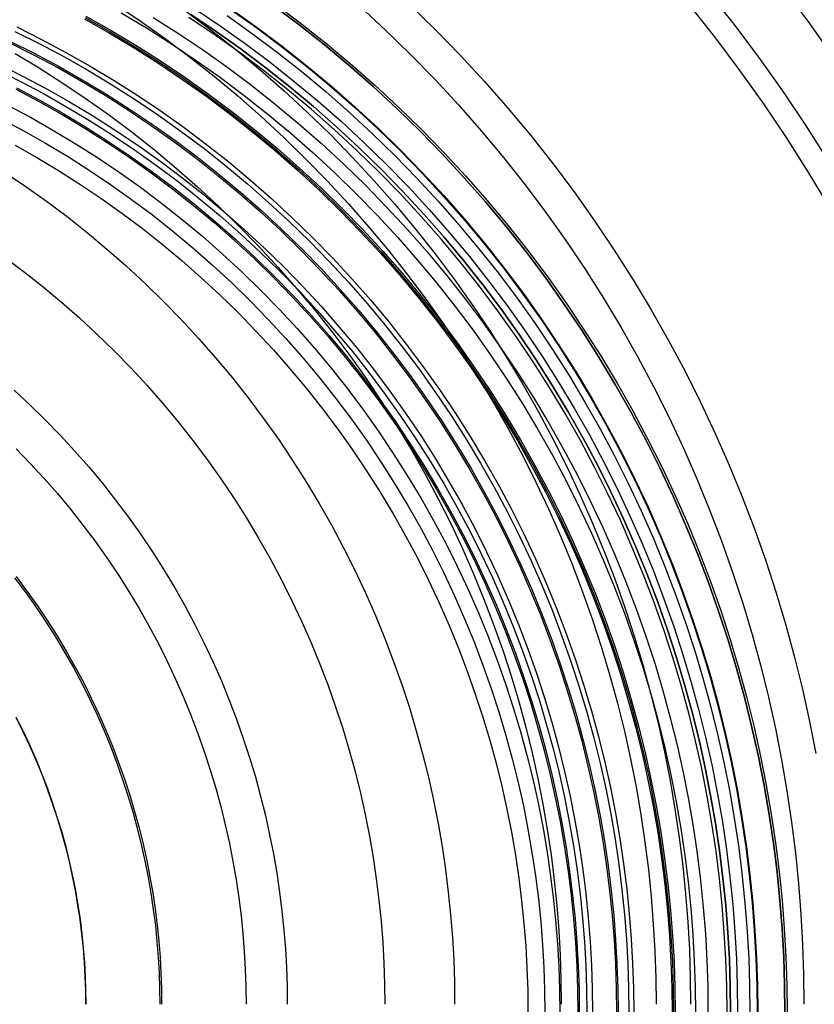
# Model space of a CAD drawing. Header units: millimetres. Extents: x -10.8 to 10.9, y -10.8 to 10.9.
# Tile 17 of 19: x 3.3 to 7.9, y 0 to 5.8. Entities that reach past the tile are written whole.
import ezdxf

# ---------------------------------------------------------------- set-up
doc = ezdxf.new("R2010")
doc.units = ezdxf.units.MM
doc.header["$MEASUREMENT"] = 0
doc.layers.add('Predefinito', color=5, linetype='Continuous')

msp = doc.modelspace()

# ---------------------------------------------------------------- linework, layer by layer
at = {"layer": 'Predefinito'}
for points in [[(7.7323, 5.986), (7.8826, 5.7854), (8.0275, 5.5815)], [(7.7323, 5.986), (7.8826, 5.7854), (8.0275, 5.5815)], [(7.3007, 5.959), (7.4507, 5.7692), (7.5956, 5.576), (7.7351, 5.3795), (7.8693, 5.1799), (7.9979, 4.9775)], [(3.8387, 5.888), (3.9872, 5.7882), (4.1334, 5.6844), (4.2772, 5.5766), (4.4184, 5.465), (4.5568, 5.3496), (4.6923, 5.2306), (4.8248, 5.108), (4.9542, 4.9819), (5.0802, 4.8526), (5.2028, 4.7201), (5.3219, 4.5845), (5.4372, 4.4461), (5.5489, 4.3049), (5.6567, 4.1612), (5.7605, 4.015), (5.8603, 3.8665), (5.956, 3.7159), (6.0476, 3.5634), (6.135, 3.4091), (6.2181, 3.2532), (6.2969, 3.0958), (6.3715, 2.9372), (6.4417, 2.7776), (6.5076, 2.617), (6.5692, 2.4556), (6.6265, 2.2936), (6.6794, 2.1313), (6.7281, 1.9686), (6.7726, 1.8059), (6.8129, 1.6432), (6.849, 1.4807), (6.881, 1.3185), (6.9089, 1.1568), (6.9329, 0.9957), (6.953, 0.8354), (6.9692, 0.6759), (6.9817, 0.5175), (6.9905, 0.3601), (6.9957, 0.2039), (6.9974, 0.0491)], [(7.7498, 0.002), (7.748, 0.1635), (7.7426, 0.3263), (7.7334, 0.4904), (7.7204, 0.6556), (7.7035, 0.8219), (7.6825, 0.9891), (7.6575, 1.1571), (7.6284, 1.3257), (7.595, 1.4948), (7.5573, 1.6643), (7.5154, 1.8339), (7.469, 2.0036), (7.4182, 2.1732), (7.363, 2.3426), (7.3033, 2.5114), (7.2391, 2.6797), (7.1703, 2.8472), (7.0971, 3.0137), (7.0194, 3.1791), (6.9371, 3.3431), (6.8504, 3.5057), (6.7593, 3.6666), (6.6638, 3.8257), (6.564, 3.9827), (6.4599, 4.1375), (6.3517, 4.29), (6.2393, 4.4399), (6.1229, 4.5871), (6.0026, 4.7315), (5.8784, 4.8728), (5.7506, 5.011), (5.6192, 5.1459), (5.4843, 5.2773), (5.3461, 5.4051), (5.2048, 5.5293), (5.0604, 5.6496), (4.9132, 5.766), (4.7633, 5.8784)], [(4.7633, 5.8784), (4.9132, 5.766), (5.0604, 5.6496), (5.2048, 5.5293), (5.3461, 5.4051), (5.4843, 5.2773), (5.6192, 5.1459), (5.7506, 5.011), (5.8784, 4.8728), (6.0026, 4.7315), (6.1229, 4.5871), (6.2393, 4.4399), (6.3517, 4.29), (6.4599, 4.1375), (6.564, 3.9827), (6.6638, 3.8257), (6.7593, 3.6666), (6.8504, 3.5057), (6.9371, 3.3431), (7.0194, 3.1791), (7.0971, 3.0137), (7.1703, 2.8472), (7.2391, 2.6797), (7.3033, 2.5114), (7.363, 2.3426), (7.4182, 2.1732), (7.469, 2.0036), (7.5154, 1.8339), (7.5573, 1.6643), (7.595, 1.4948), (7.6284, 1.3257), (7.6575, 1.1571), (7.6825, 0.9891), (7.7035, 0.8219), (7.7204, 0.6556), (7.7334, 0.4904), (7.7426, 0.3263), (7.748, 0.1635), (7.7498, 0.002)], [(4.7709, 5.8888), (4.921, 5.7762), (5.0685, 5.6596), (5.2131, 5.539), (5.3547, 5.4147), (5.4932, 5.2866), (5.6283, 5.155), (5.7599, 5.0199), (5.888, 4.8814), (6.0123, 4.7398), (6.1329, 4.5952), (6.2495, 4.4477), (6.3621, 4.2976), (6.4705, 4.1448), (6.5748, 3.9897), (6.6748, 3.8324), (6.7705, 3.6731), (6.8617, 3.5119), (6.9486, 3.3491), (7.0309, 3.1847), (7.1088, 3.019), (7.1822, 2.8522), (7.251, 2.6844), (7.3154, 2.5159), (7.3752, 2.3467), (7.4305, 2.1771), (7.4814, 2.0072), (7.5278, 1.8372), (7.5699, 1.6672), (7.6076, 1.4974), (7.641, 1.328), (7.6702, 1.1591), (7.6953, 0.9909), (7.7163, 0.8234), (7.7332, 0.6568), (7.7462, 0.4913), (7.7554, 0.3269), (7.7609, 0.1637), (7.7627, 0.002)], [(4.7709, 5.8888), (4.921, 5.7762), (5.0685, 5.6596), (5.2131, 5.539), (5.3547, 5.4147), (5.4932, 5.2866), (5.6283, 5.155), (5.7599, 5.0199), (5.888, 4.8814), (6.0123, 4.7398), (6.1329, 4.5952), (6.2495, 4.4477), (6.3621, 4.2976), (6.4705, 4.1448), (6.5748, 3.9897), (6.6748, 3.8324), (6.7705, 3.6731), (6.8617, 3.5119), (6.9486, 3.3491), (7.0309, 3.1847), (7.1088, 3.019), (7.1822, 2.8522), (7.251, 2.6844), (7.3154, 2.5159), (7.3752, 2.3467), (7.4305, 2.1771), (7.4814, 2.0072), (7.5278, 1.8372), (7.5699, 1.6672), (7.6076, 1.4974), (7.641, 1.328), (7.6702, 1.1591), (7.6953, 0.9909), (7.7163, 0.8234), (7.7332, 0.6568), (7.7462, 0.4913), (7.7554, 0.3269), (7.7609, 0.1637), (7.7627, 0.002)], [(5.2705, 5.8719), (5.4194, 5.7341), (5.5647, 5.5925), (5.7063, 5.4471), (5.8441, 5.2982), (5.9779, 5.1459), (6.1076, 4.9903), (6.233, 4.8317), (6.3541, 4.6701), (6.4708, 4.5058), (6.583, 4.339), (6.6905, 4.1697), (6.7935, 3.9983), (6.8916, 3.8249), (6.9851, 3.6497), (7.0737, 3.4729), (7.1574, 3.2947), (7.2364, 3.1153), (7.3104, 2.9348), (7.3796, 2.7534), (7.444, 2.5714), (7.5035, 2.389), (7.5582, 2.2062), (7.6082, 2.0233), (7.6534, 1.8405), (7.694, 1.6578), (7.73, 1.4756), (7.7614, 1.2939), (7.7883, 1.1129), (7.8109, 0.9327), (7.8291, 0.7535), (7.8432, 0.5754), (7.8531, 0.3986), (7.8589, 0.2231), (7.8609, 0.0491)], [(5.5601, 5.8823), (5.7092, 5.737), (5.8545, 5.5879), (5.9959, 5.4351), (6.1332, 5.2788), (6.2662, 5.1191), (6.395, 4.9564), (6.5192, 4.7906), (6.639, 4.622), (6.754, 4.4508), (6.8644, 4.2772), (6.97, 4.1013), (7.0707, 3.9234), (7.1666, 3.7436), (7.2575, 3.5622), (7.3435, 3.3793), (7.4245, 3.1952), (7.5005, 3.01), (7.5715, 2.8239), (7.6375, 2.6372), (7.6986, 2.45), (7.7547, 2.2624), (7.806, 2.0748), (7.8524, 1.8872), (7.894, 1.6998), (7.9309, 1.5128)], [(7.1968, 5.8747), (7.3447, 5.6876), (7.4875, 5.4971), (7.6251, 5.3034), (7.7573, 5.1067), (7.8842, 4.9072), (8.0055, 4.7051)], [(3.6657, 5.8071), (3.8122, 5.7242), (3.9571, 5.6372), (4.1001, 5.5463), (4.241, 5.4515), (4.3799, 5.353), (4.5164, 5.2506), (4.6504, 5.1446), (4.7819, 5.0351), (4.9106, 4.922), (5.0364, 4.8056), (5.1592, 4.6859), (5.2789, 4.5631), (5.3953, 4.4373), (5.5084, 4.3086), (5.6179, 4.1771), (5.7239, 4.0431), (5.8263, 3.9066), (5.9248, 3.7677), (6.0196, 3.6268), (6.1105, 3.4838), (6.1975, 3.3389), (6.2804, 3.1924), (6.3594, 3.0444), (6.4342, 2.895), (6.505, 2.7444), (6.5717, 2.5928), (6.6343, 2.4403), (6.6928, 2.2871), (6.7471, 2.1333), (6.7974, 1.9791), (6.8437, 1.8247), (6.8859, 1.6701), (6.9241, 1.5156), (6.9584, 1.3613), (6.9888, 1.2073), (7.0153, 1.0538), (7.0381, 0.9008), (7.0572, 0.7486), (7.0726, 0.5972), (7.0844, 0.4467), (7.0928, 0.2973), (7.0977, 0.149), (7.0994, 0.002)], [(3.6705, 5.8157), (3.8172, 5.7327), (3.9622, 5.6456), (4.1054, 5.5546), (4.2466, 5.4596), (4.3857, 5.3609), (4.5224, 5.2584), (4.6566, 5.1523), (4.7883, 5.0425), (4.9172, 4.9293), (5.0432, 4.8127), (5.1662, 4.6929), (5.286, 4.5699), (5.4026, 4.4439), (5.5158, 4.315), (5.6256, 4.1833), (5.7317, 4.0491), (5.8342, 3.9124), (5.9329, 3.7733), (6.0278, 3.6321), (6.1189, 3.4889), (6.206, 3.3439), (6.289, 3.1972), (6.3681, 3.0489), (6.4431, 2.8993), (6.514, 2.7485), (6.5808, 2.5966), (6.6434, 2.4439), (6.702, 2.2905), (6.7565, 2.1364), (6.8068, 1.982), (6.8531, 1.8274), (6.8954, 1.6726), (6.9337, 1.5179), (6.968, 1.3633), (6.9985, 1.2091), (7.025, 1.0554), (7.0478, 0.9022), (7.0669, 0.7497), (7.0824, 0.5981), (7.0942, 0.4474), (7.1026, 0.2977), (7.1076, 0.1492), (7.1092, 0.002)], [(3.8769, 5.835), (4.0245, 5.7464), (4.1703, 5.6537), (4.314, 5.5571), (4.4555, 5.4566), (4.5946, 5.3523), (4.7313, 5.2442), (4.8653, 5.1325), (4.9965, 5.0173), (5.1248, 4.8986), (5.2499, 4.7766), (5.3719, 4.6515), (5.4906, 4.5232), (5.6058, 4.392), (5.7175, 4.258), (5.8256, 4.1214), (5.9299, 3.9822), (6.0304, 3.8407), (6.127, 3.697), (6.2197, 3.5512), (6.3083, 3.4036), (6.3929, 3.2542), (6.4733, 3.1033), (6.5496, 2.951), (6.6218, 2.7975), (6.6898, 2.643), (6.7536, 2.4875), (6.8132, 2.3313), (6.8686, 2.1746), (6.9199, 2.0174), (6.967, 1.86), (7.0101, 1.7024), (7.049, 1.5449), (7.084, 1.3876), (7.1149, 1.2307), (7.142, 1.0742), (7.1652, 0.9183), (7.1846, 0.7631), (7.2004, 0.6087), (7.2124, 0.4553), (7.221, 0.303), (7.226, 0.1519), (7.2277, 0.002)], [(4.0629, 5.8085), (4.2102, 5.7148), (4.3555, 5.6172), (4.4985, 5.5156), (4.6392, 5.4101), (4.7773, 5.3009), (4.9128, 5.188), (5.0454, 5.0715), (5.175, 4.9516), (5.3016, 4.8283), (5.4249, 4.7017), (5.5448, 4.5721), (5.6613, 4.4395), (5.7742, 4.304), (5.8834, 4.1659), (5.9889, 4.0252), (6.0905, 3.8822), (6.1881, 3.7369), (6.2818, 3.5896), (6.3714, 3.4404), (6.4568, 3.2894), (6.5382, 3.1369), (6.6153, 2.9829), (6.6883, 2.8278), (6.757, 2.6715), (6.8215, 2.5144), (6.8817, 2.3565), (6.9377, 2.1981), (6.9896, 2.0392), (7.0372, 1.8801), (7.0807, 1.7208), (7.1201, 1.5616), (7.1554, 1.4026), (7.1867, 1.244), (7.2141, 1.0858), (7.2376, 0.9282), (7.2572, 0.7713), (7.2731, 0.6153), (7.2853, 0.4602), (7.2939, 0.3063), (7.299, 0.1535), (7.3007, 0.002)], [(4.2523, 5.8474), (4.4002, 5.7365), (4.5455, 5.6216), (4.6879, 5.5029), (4.8274, 5.3804), (4.9637, 5.2542), (5.0968, 5.1246), (5.2265, 4.9915), (5.3526, 4.8552), (5.4751, 4.7157), (5.5938, 4.5732), (5.7087, 4.428), (5.8196, 4.2801), (5.9264, 4.1296), (6.0291, 3.9769), (6.1276, 3.8219), (6.2218, 3.665), (6.3117, 3.5062), (6.3973, 3.3458), (6.4784, 3.1839), (6.5551, 3.0208), (6.6274, 2.8565), (6.6952, 2.6912), (6.7585, 2.5252), (6.8175, 2.3585), (6.872, 2.1915), (6.9221, 2.0241), (6.9678, 1.8567), (7.0092, 1.6893), (7.0464, 1.522), (7.0793, 1.3552), (7.1081, 1.1888), (7.1328, 1.0231), (7.1534, 0.8581), (7.1701, 0.694), (7.1829, 0.531), (7.192, 0.3691), (7.1974, 0.2084), (7.1991, 0.0491)], [(7.4117, 0.002), (7.41, 0.1559), (7.4048, 0.3112), (7.396, 0.4677), (7.3836, 0.6253), (7.3675, 0.7838), (7.3475, 0.9432), (7.3237, 1.1034), (7.2959, 1.2642), (7.2641, 1.4254), (7.2282, 1.587), (7.1881, 1.7488), (7.1439, 1.9106), (7.0955, 2.0723), (7.0428, 2.2338), (6.9859, 2.3948), (6.9247, 2.5552), (6.8591, 2.7149), (6.7893, 2.8737), (6.7152, 3.0314), (6.6368, 3.1878), (6.5541, 3.3428), (6.4672, 3.4963), (6.3762, 3.6479), (6.281, 3.7976), (6.1818, 3.9453), (6.0785, 4.0907), (5.9714, 4.2336), (5.8604, 4.374), (5.7456, 4.5116), (5.6273, 4.6464), (5.5054, 4.7782), (5.3801, 4.9068), (5.2515, 5.0321), (5.1197, 5.154), (4.9849, 5.2723), (4.8473, 5.3871), (4.7069, 5.4981), (4.5639, 5.6052), (4.4186, 5.7085), (4.2709, 5.8077)], [(7.4117, 0.002), (7.41, 0.1559), (7.4048, 0.3112), (7.396, 0.4677), (7.3836, 0.6253), (7.3675, 0.7838), (7.3475, 0.9432), (7.3237, 1.1034), (7.2959, 1.2642), (7.2641, 1.4254), (7.2282, 1.587), (7.1881, 1.7488), (7.1439, 1.9106), (7.0955, 2.0723), (7.0428, 2.2338), (6.9859, 2.3948), (6.9247, 2.5552), (6.8591, 2.7149), (6.7893, 2.8737), (6.7152, 3.0314), (6.6368, 3.1878), (6.5541, 3.3428), (6.4672, 3.4963), (6.3762, 3.6479), (6.281, 3.7976), (6.1818, 3.9453), (6.0785, 4.0907), (5.9714, 4.2336), (5.8604, 4.374), (5.7456, 4.5116), (5.6273, 4.6464), (5.5054, 4.7782), (5.3801, 4.9068), (5.2515, 5.0321), (5.1197, 5.154), (4.9849, 5.2723), (4.8473, 5.3871), (4.7069, 5.4981), (4.5639, 5.6052), (4.4186, 5.7085), (4.2709, 5.8077)], [(4.2823, 5.825), (4.4303, 5.7255), (4.5761, 5.6219), (4.7195, 5.5144), (4.8603, 5.4031), (4.9984, 5.288), (5.1335, 5.1693), (5.2657, 5.047), (5.3947, 4.9214), (5.5203, 4.7924), (5.6426, 4.6602), (5.7613, 4.5251), (5.8764, 4.387), (5.9877, 4.2462), (6.0952, 4.1028), (6.1988, 3.957), (6.2983, 3.809), (6.3938, 3.6588), (6.4851, 3.5067), (6.5722, 3.3528), (6.6551, 3.1973), (6.7338, 3.0404), (6.8081, 2.8823), (6.8781, 2.723), (6.9439, 2.5628), (7.0053, 2.4019), (7.0624, 2.2404), (7.1152, 2.0785), (7.1638, 1.9163), (7.2081, 1.754), (7.2483, 1.5917), (7.2843, 1.4296), (7.3162, 1.2679), (7.3441, 1.1067), (7.368, 0.946), (7.388, 0.7861), (7.4042, 0.6271), (7.4166, 0.4691), (7.4254, 0.3121), (7.4306, 0.1564), (7.4323, 0.002)], [(7.4323, 0.002), (7.4306, 0.1564), (7.4254, 0.3121), (7.4166, 0.4691), (7.4042, 0.6271), (7.388, 0.7861), (7.368, 0.946), (7.3441, 1.1067), (7.3162, 1.2679), (7.2843, 1.4296), (7.2483, 1.5917), (7.2081, 1.754), (7.1638, 1.9163), (7.1152, 2.0785), (7.0624, 2.2404), (7.0053, 2.4019), (6.9439, 2.5628), (6.8781, 2.723), (6.8081, 2.8823), (6.7338, 3.0404), (6.6551, 3.1973), (6.5722, 3.3528), (6.4851, 3.5067), (6.3938, 3.6588), (6.2983, 3.809), (6.1988, 3.957), (6.0952, 4.1028), (5.9877, 4.2462), (5.8764, 4.387), (5.7613, 4.5251), (5.6426, 4.6602), (5.5203, 4.7924), (5.3947, 4.9214), (5.2657, 5.047), (5.1335, 5.1693), (4.9984, 5.288), (4.8603, 5.4031), (4.7195, 5.5144), (4.5761, 5.6219), (4.4303, 5.7255), (4.2823, 5.825)], [(4.3048, 5.8594), (4.4537, 5.7593), (4.6004, 5.6551), (4.7446, 5.547), (4.8862, 5.435), (5.0251, 5.3193), (5.1611, 5.1999), (5.294, 5.0769), (5.4237, 4.9504), (5.5502, 4.8207), (5.6732, 4.6878), (5.7926, 4.5518), (5.9083, 4.4129), (6.0203, 4.2713), (6.1284, 4.1271), (6.2326, 3.9804), (6.3327, 3.8315), (6.4288, 3.6804), (6.5206, 3.5274), (6.6083, 3.3726), (6.6917, 3.2162), (6.7708, 3.0584), (6.8455, 2.8993), (6.916, 2.7391), (6.9821, 2.578), (7.0439, 2.4161), (7.1013, 2.2536), (7.1545, 2.0908), (7.2033, 1.9276), (7.2479, 1.7643), (7.2883, 1.6011), (7.3245, 1.4381), (7.3566, 1.2754), (7.3847, 1.1132), (7.4087, 0.9516), (7.4289, 0.7908), (7.4452, 0.6308), (7.4577, 0.4718), (7.4665, 0.314), (7.4717, 0.1573), (7.4735, 0.002)], [(4.4945, 5.8184), (4.6427, 5.7132), (4.7884, 5.6039), (4.9315, 5.4908), (5.0718, 5.3739), (5.2092, 5.2532), (5.3435, 5.129), (5.4745, 5.0012), (5.6023, 4.8702), (5.7265, 4.7359), (5.8472, 4.5985), (5.9641, 4.4582), (6.0772, 4.3151), (6.1865, 4.1694), (6.2917, 4.0212), (6.3928, 3.8708), (6.4899, 3.7182), (6.5827, 3.5636), (6.6712, 3.4072), (6.7555, 3.2492), (6.8354, 3.0898), (6.9109, 2.929), (6.9821, 2.7672), (7.0489, 2.6044), (7.1113, 2.4409), (7.1693, 2.2768), (7.223, 2.1122), (7.2724, 1.9474), (7.3174, 1.7824), (7.3582, 1.6175), (7.3948, 1.4528), (7.4273, 1.2885), (7.4556, 1.1246), (7.4799, 0.9614), (7.5002, 0.7989), (7.5167, 0.6373), (7.5293, 0.4767), (7.5383, 0.3172), (7.5436, 0.1589), (7.5453, 0.002)], [(4.5184, 5.8529), (4.6674, 5.747), (4.814, 5.6371), (4.9579, 5.5233), (5.099, 5.4057), (5.2372, 5.2843), (5.3723, 5.1593), (5.5042, 5.0309), (5.6326, 4.899), (5.7576, 4.7639), (5.879, 4.6257), (5.9966, 4.4846), (6.1104, 4.3407), (6.2203, 4.1941), (6.3262, 4.0451), (6.4279, 3.8937), (6.5255, 3.7402), (6.6189, 3.5847), (6.7079, 3.4274), (6.7927, 3.2684), (6.8731, 3.108), (6.9491, 2.9464), (7.0207, 2.7836), (7.0878, 2.6198), (7.1506, 2.4553), (7.209, 2.2902), (7.263, 2.1247), (7.3127, 1.9589), (7.358, 1.793), (7.399, 1.6271), (7.4358, 1.4614), (7.4685, 1.2961), (7.497, 1.1313), (7.5214, 0.967), (7.5419, 0.8036), (7.5584, 0.641), (7.5711, 0.4795), (7.5801, 0.319), (7.5854, 0.1598), (7.5872, 0.002)], [(4.5206, 5.8561), (4.6697, 5.7501), (4.8163, 5.6402), (4.9604, 5.5264), (5.1016, 5.4086), (5.2398, 5.2872), (5.375, 5.1622), (5.5069, 5.0336), (5.6355, 4.9017), (5.7605, 4.7665), (5.8819, 4.6283), (5.9997, 4.4871), (6.1135, 4.343), (6.2234, 4.1964), (6.3294, 4.0473), (6.4312, 3.8958), (6.5288, 3.7422), (6.6222, 3.5866), (6.7113, 3.4293), (6.7961, 3.2702), (6.8766, 3.1097), (6.9526, 2.948), (7.0242, 2.7851), (7.0915, 2.6213), (7.1543, 2.4567), (7.2127, 2.2915), (7.2667, 2.1259), (7.3164, 1.96), (7.3617, 1.7939), (7.4028, 1.628), (7.4396, 1.4622), (7.4723, 1.2968), (7.5008, 1.1319), (7.5253, 0.9676), (7.5457, 0.804), (7.5623, 0.6414), (7.575, 0.4797), (7.584, 0.3192), (7.5893, 0.1599), (7.5911, 0.002)], [(3.267, 5.7523), (3.4112, 5.68), (3.554, 5.6039), (3.6954, 5.5238), (3.8352, 5.4399), (3.9731, 5.3522), (4.1092, 5.2607), (4.2432, 5.1656), (4.3749, 5.0669), (4.5043, 4.9646), (4.6311, 4.8588), (4.7553, 4.7497), (4.8767, 4.6374), (4.9952, 4.5219), (5.1107, 4.4034), (5.223, 4.282), (5.3321, 4.1578), (5.4379, 4.031), (5.5402, 3.9016), (5.6389, 3.7699), (5.734, 3.6359), (5.8255, 3.4998), (5.9132, 3.3619), (5.9971, 3.2221), (6.0772, 3.0807), (6.1533, 2.9379), (6.2256, 2.7937), (6.2939, 2.6484), (6.3583, 2.5021), (6.4186, 2.3549), (6.4751, 2.2071), (6.5275, 2.0587), (6.5761, 1.9099), (6.6207, 1.7608), (6.6614, 1.6117), (6.6983, 1.4626), (6.7314, 1.3137), (6.7607, 1.1651), (6.7864, 1.017), (6.8083, 0.8694), (6.8267, 0.7225), (6.8416, 0.5764), (6.853, 0.4311), (6.8611, 0.287), (6.8659, 0.1439), (6.8675, 0.002)], [(3.6617, 5.7999), (3.8081, 5.717), (3.9527, 5.6302), (4.0955, 5.5394), (4.2363, 5.4447), (4.375, 5.3463), (4.5113, 5.2441), (4.6452, 5.1382), (4.7765, 5.0288), (4.9051, 4.9159), (5.0307, 4.7996), (5.1534, 4.6801), (5.2729, 4.5574), (5.3892, 4.4318), (5.5021, 4.3032), (5.6115, 4.1719), (5.7174, 4.038), (5.8196, 3.9017), (5.918, 3.763), (6.0127, 3.6222), (6.1035, 3.4794), (6.1903, 3.3348), (6.2732, 3.1884), (6.352, 3.0406), (6.4268, 2.8914), (6.4975, 2.741), (6.5641, 2.5895), (6.6266, 2.4372), (6.685, 2.2842), (6.7393, 2.1306), (6.7895, 1.9766), (6.8357, 1.8224), (6.8779, 1.668), (6.9161, 1.5137), (6.9503, 1.3596), (6.9807, 1.2058), (7.0072, 1.0525), (7.0299, 0.8997), (7.0489, 0.7477), (7.0643, 0.5964), (7.0762, 0.4462), (7.0845, 0.2969), (7.0895, 0.1488), (7.0911, 0.002)], [(3.2547, 5.7269), (3.3982, 5.655), (3.5404, 5.5792), (3.6812, 5.4995), (3.8203, 5.4159), (3.9577, 5.3286), (4.0932, 5.2376), (4.2265, 5.1428), (4.3577, 5.0445), (4.4865, 4.9427), (4.6128, 4.8374), (4.7364, 4.7288), (4.8573, 4.617), (4.9753, 4.502), (5.0903, 4.384), (5.2021, 4.2631), (5.3107, 4.1395), (5.416, 4.0132), (5.5178, 3.8844), (5.6161, 3.7532), (5.7109, 3.6199), (5.8019, 3.4844), (5.8892, 3.347), (5.9728, 3.2079), (6.0525, 3.0671), (6.1283, 2.9249), (6.2002, 2.7814), (6.2682, 2.6367), (6.3323, 2.4911), (6.3924, 2.3445), (6.4486, 2.1973), (6.5009, 2.0496), (6.5492, 1.9015), (6.5936, 1.7531), (6.6342, 1.6046), (6.6709, 1.4562), (6.7038, 1.3079), (6.733, 1.16), (6.7585, 1.0125), (6.7804, 0.8656), (6.7987, 0.7193), (6.8135, 0.5738), (6.8249, 0.4293), (6.8329, 0.2857), (6.8377, 0.1432), (6.8393, 0.002)], [(3.2229, 5.6614), (3.3648, 5.5903), (3.5054, 5.5153), (3.6445, 5.4366), (3.7821, 5.354), (3.9179, 5.2676), (4.0518, 5.1776), (4.1836, 5.084), (4.3133, 4.9868), (4.4406, 4.8861), (4.5654, 4.7821), (4.6877, 4.6747), (4.8072, 4.5642), (4.9238, 4.4505), (5.0375, 4.3339), (5.148, 4.2144), (5.2554, 4.0921), (5.3594, 3.9673), (5.4601, 3.84), (5.5573, 3.7103), (5.6509, 3.5785), (5.7409, 3.4446), (5.8273, 3.3088), (5.9098, 3.1712), (5.9886, 3.0321), (6.0636, 2.8915), (6.1347, 2.7496), (6.2019, 2.6066), (6.2653, 2.4626), (6.3247, 2.3177), (6.3803, 2.1722), (6.4319, 2.0262), (6.4797, 1.8797), (6.5236, 1.733), (6.5637, 1.5863), (6.6, 1.4395), (6.6325, 1.293), (6.6614, 1.1467), (6.6866, 1.0009), (6.7082, 0.8557), (6.7263, 0.7111), (6.741, 0.5673), (6.7522, 0.4244), (6.7602, 0.2824), (6.7649, 0.1416), (6.7664, 0.002)], [(3.227, 5.6699), (3.3691, 5.5987), (3.5099, 5.5236), (3.6492, 5.4447), (3.787, 5.362), (3.923, 5.2755), (4.0571, 5.1854), (4.1891, 5.0916), (4.319, 4.9942), (4.4465, 4.8934), (4.5715, 4.7892), (4.694, 4.6817), (4.8136, 4.571), (4.9304, 4.4571), (5.0443, 4.3403), (5.155, 4.2207), (5.2625, 4.0982), (5.3667, 3.9732), (5.4675, 3.8457), (5.5649, 3.7158), (5.6587, 3.5838), (5.7488, 3.4497), (5.8353, 3.3137), (5.918, 3.1759), (5.9969, 3.0366), (6.072, 2.8958), (6.1432, 2.7537), (6.2105, 2.6105), (6.2739, 2.4662), (6.3335, 2.3212), (6.3891, 2.1754), (6.4408, 2.0292), (6.4886, 1.8825), (6.5326, 1.7356), (6.5728, 1.5886), (6.6091, 1.4417), (6.6417, 1.2949), (6.6706, 1.1485), (6.6959, 1.0024), (6.7175, 0.8569), (6.7357, 0.7121), (6.7503, 0.5681), (6.7616, 0.425), (6.7696, 0.2829), (6.7743, 0.1418), (6.7758, 0.002)], [(3.2569, 5.5973), (3.3973, 5.513), (3.5359, 5.4249), (3.6726, 5.333), (3.8072, 5.2374), (3.9396, 5.1382), (4.0696, 5.0354), (4.197, 4.9292), (4.3218, 4.8196), (4.4438, 4.7067), (4.5629, 4.5907), (4.6789, 4.4716), (4.7918, 4.3496), (4.9014, 4.2248), (5.0077, 4.0973), (5.1104, 3.9674), (5.2097, 3.835), (5.3053, 3.7004), (5.3972, 3.5637), (5.4853, 3.425), (5.5696, 3.2846), (5.65, 3.1426), (5.7266, 2.999), (5.7992, 2.8542), (5.8678, 2.7082), (5.9325, 2.5611), (5.9931, 2.4133), (6.0498, 2.2647), (6.1026, 2.1156), (6.1513, 1.9661), (6.1962, 1.8164), (6.2371, 1.6665), (6.2742, 1.5167), (6.3074, 1.3671), (6.3369, 1.2178), (6.3626, 1.0689), (6.3847, 0.9206), (6.4032, 0.773), (6.4181, 0.6262), (6.4296, 0.4803), (6.4377, 0.3354), (6.4425, 0.1917), (6.4441, 0.0491)], [(3.1619, 5.5357), (3.3006, 5.4662), (3.4381, 5.3929), (3.5741, 5.3159), (3.7086, 5.2351), (3.8414, 5.1507), (3.9723, 5.0627), (4.1013, 4.9711), (4.228, 4.8761), (4.3525, 4.7777), (4.4746, 4.6759), (4.5941, 4.571), (4.711, 4.4628), (4.825, 4.3517), (4.9361, 4.2377), (5.0443, 4.1208), (5.1492, 4.0013), (5.251, 3.8792), (5.3494, 3.7547), (5.4444, 3.628), (5.536, 3.499), (5.624, 3.3681), (5.7084, 3.2353), (5.7892, 3.1008), (5.8662, 2.9648), (5.9395, 2.8273), (6.009, 2.6886), (6.0748, 2.5487), (6.1367, 2.4079), (6.1948, 2.2663), (6.2491, 2.124), (6.2996, 1.9812), (6.3463, 1.838), (6.3893, 1.6946), (6.4285, 1.5511), (6.464, 1.4076), (6.4958, 1.2643), (6.524, 1.1213), (6.5487, 0.9787), (6.5698, 0.8367), (6.5875, 0.6953), (6.6018, 0.5547), (6.6129, 0.415), (6.6206, 0.2762), (6.6252, 0.1385), (6.6267, 0.002)], [(3.1473, 5.5057), (3.2853, 5.4366), (3.422, 5.3637), (3.5573, 5.2871), (3.6911, 5.2067), (3.8232, 5.1228), (3.9534, 5.0353), (4.0816, 4.9442), (4.2077, 4.8497), (4.3315, 4.7518), (4.4529, 4.6506), (4.5718, 4.5462), (4.688, 4.4387), (4.8014, 4.3281), (4.9119, 4.2147), (5.0195, 4.0985), (5.1239, 3.9796), (5.2251, 3.8582), (5.323, 3.7344), (5.4175, 3.6083), (5.5086, 3.4801), (5.5961, 3.3499), (5.68, 3.2178), (5.7603, 3.084), (5.837, 2.9487), (5.9099, 2.812), (5.979, 2.674), (6.0444, 2.5349), (6.106, 2.3949), (6.1638, 2.254), (6.2178, 2.1125), (6.268, 1.9705), (6.3145, 1.8281), (6.3572, 1.6854), (6.3962, 1.5427), (6.4315, 1.4), (6.4632, 1.2575), (6.4912, 1.1153), (6.5157, 0.9734), (6.5368, 0.8322), (6.5544, 0.6916), (6.5686, 0.5517), (6.5796, 0.4127), (6.5873, 0.2747), (6.5919, 0.1378), (6.5934, 0.002)], [(3.2611, 5.3898), (3.3966, 5.3175), (3.5308, 5.2416), (3.6634, 5.1619), (3.7943, 5.0787), (3.9234, 4.9919), (4.0505, 4.9016), (4.1756, 4.8079), (4.2983, 4.7109), (4.4187, 4.6106), (4.5365, 4.507), (4.6517, 4.4005), (4.7642, 4.2909), (4.8738, 4.1784), (4.9803, 4.0632), (5.0839, 3.9454), (5.1842, 3.825), (5.2812, 3.7023), (5.3749, 3.5772), (5.4652, 3.4501), (5.552, 3.321), (5.6352, 3.1901), (5.7148, 3.0575), (5.7908, 2.9233), (5.8631, 2.7878), (5.9316, 2.651), (5.9965, 2.5131), (6.0575, 2.3743), (6.1148, 2.2346), (6.1684, 2.0943), (6.2182, 1.9535), (6.2642, 1.8123), (6.3066, 1.6709), (6.3452, 1.5294), (6.3802, 1.388), (6.4116, 1.2467), (6.4394, 1.1057), (6.4637, 0.9651), (6.4846, 0.825), (6.502, 0.6856), (6.5162, 0.547), (6.527, 0.4092), (6.5347, 0.2724), (6.5392, 0.1366), (6.5407, 0.002)], [(3.2651, 5.3976), (3.4009, 5.3252), (3.5352, 5.2491), (3.668, 5.1694), (3.7991, 5.086), (3.9284, 4.9991), (4.0557, 4.9087), (4.1809, 4.8149), (4.3038, 4.7177), (4.4244, 4.6172), (4.5424, 4.5136), (4.6578, 4.4068), (4.7704, 4.2971), (4.8801, 4.1845), (4.9869, 4.0691), (5.0905, 3.9511), (5.191, 3.8305), (5.2882, 3.7076), (5.382, 3.5824), (5.4724, 3.4551), (5.5593, 3.3258), (5.6427, 3.1947), (5.7224, 3.0619), (5.7985, 2.9276), (5.8709, 2.7918), (5.9395, 2.6548), (6.0044, 2.5167), (6.0656, 2.3777), (6.123, 2.2379), (6.1766, 2.0974), (6.2265, 1.9563), (6.2726, 1.815), (6.315, 1.6733), (6.3537, 1.5316), (6.3888, 1.39), (6.4202, 1.2485), (6.4481, 1.1073), (6.4724, 0.9665), (6.4933, 0.8262), (6.5108, 0.6866), (6.5249, 0.5478), (6.5358, 0.4098), (6.5434, 0.2728), (6.548, 0.1368), (6.5495, 0.002)], [(3.2128, 5.2965), (3.346, 5.2255), (3.4779, 5.1508), (3.6082, 5.0726), (3.7369, 4.9908), (3.8637, 4.9055), (3.9886, 4.8168), (4.1115, 4.7247), (4.2321, 4.6293), (4.3504, 4.5307), (4.4662, 4.429), (4.5794, 4.3243), (4.6899, 4.2166), (4.7976, 4.1061), (4.9023, 3.9929), (5.004, 3.8771), (5.1026, 3.7588), (5.198, 3.6382), (5.2901, 3.5153), (5.3788, 3.3904), (5.4641, 3.2636), (5.5459, 3.1349), (5.6241, 3.0046), (5.6988, 2.8727), (5.7698, 2.7395), (5.8371, 2.6051), (5.9008, 2.4696), (5.9608, 2.3332), (6.0172, 2.196), (6.0698, 2.0581), (6.1187, 1.9197), (6.164, 1.781), (6.2056, 1.642), (6.2436, 1.503), (6.2779, 1.364), (6.3088, 1.2251), (6.3361, 1.0866), (6.36, 0.9484), (6.3805, 0.8108), (6.3977, 0.6738), (6.4115, 0.5376), (6.4222, 0.4022), (6.4297, 0.2677), (6.4342, 0.1343), (6.4356, 0.002)], [(3.1726, 5.2187), (3.3039, 5.1487), (3.4338, 5.0752), (3.5622, 4.9981), (3.6889, 4.9175), (3.8139, 4.8335), (3.937, 4.7461), (4.058, 4.6553), (4.1769, 4.5614), (4.2934, 4.4642), (4.4075, 4.364), (4.5191, 4.2608), (4.628, 4.1547), (4.7341, 4.0458), (4.8373, 3.9343), (4.9375, 3.8201), (5.0347, 3.7036), (5.1286, 3.5847), (5.2194, 3.4637), (5.3068, 3.3406), (5.3908, 3.2156), (5.4714, 3.0889), (5.5485, 2.9605), (5.622, 2.8306), (5.692, 2.6993), (5.7584, 2.5669), (5.8211, 2.4334), (5.8803, 2.2989), (5.9357, 2.1637), (5.9876, 2.0279), (6.0358, 1.8916), (6.0804, 1.7549), (6.1214, 1.6179), (6.1588, 1.4809), (6.1927, 1.344), (6.2231, 1.2071), (6.25, 1.0706), (6.2736, 0.9345), (6.2938, 0.7989), (6.3107, 0.6639), (6.3243, 0.5297), (6.3348, 0.3963), (6.3422, 0.2638), (6.3466, 0.1323), (6.3481, 0.002)], [(3.2565, 5.0626), (3.3843, 4.9903), (3.5105, 4.9145), (3.6352, 4.8352), (3.7581, 4.7526), (3.8791, 4.6667), (3.9981, 4.5775), (4.115, 4.4851), (4.2295, 4.3895), (4.3417, 4.291), (4.4514, 4.1895), (4.5585, 4.0852), (4.6628, 3.9781), (4.7643, 3.8684), (4.8628, 3.7562), (4.9584, 3.6417), (5.0508, 3.5248), (5.14, 3.4058), (5.2259, 3.2848), (5.3085, 3.1619), (5.3878, 3.0372), (5.4636, 2.911), (5.5359, 2.7832), (5.6047, 2.6542), (5.67, 2.524), (5.7317, 2.3927), (5.7898, 2.2605), (5.8444, 2.1276), (5.8953, 1.994), (5.9427, 1.8599), (5.9866, 1.7255), (6.0269, 1.5909), (6.0637, 1.4562), (6.097, 1.3215), (6.1269, 1.187), (6.1534, 1.0527), (6.1765, 0.9189), (6.1964, 0.7856), (6.213, 0.6528), (6.2264, 0.5209), (6.2368, 0.3897), (6.2441, 0.2594), (6.2484, 0.1302), (6.2498, 0.002)], [(3.1957, 4.9045), (3.3191, 4.8215), (3.4407, 4.7351), (3.5603, 4.6455), (3.6777, 4.5527), (3.7928, 4.4567), (3.9055, 4.3577), (4.0157, 4.2558), (4.1232, 4.151), (4.228, 4.0434), (4.33, 3.9332), (4.429, 3.8205), (4.5249, 3.7054), (4.6177, 3.588), (4.7074, 3.4685), (4.7937, 3.3469), (4.8767, 3.2234), (4.9563, 3.0982), (5.0324, 2.9714), (5.1051, 2.8431), (5.1742, 2.7134), (5.2398, 2.5826), (5.3018, 2.4507), (5.3602, 2.3179), (5.415, 2.1844), (5.4662, 2.0502), (5.5138, 1.9155), (5.5579, 1.7805), (5.5984, 1.6453), (5.6353, 1.5099), (5.6688, 1.3746), (5.6988, 1.2395), (5.7254, 1.1046), (5.7487, 0.9702), (5.7686, 0.8363), (5.7853, 0.7029), (5.7988, 0.5703), (5.8092, 0.4386), (5.8165, 0.3077), (5.8209, 0.1778), (5.8223, 0.0491)], [(3.2003, 4.4057), (3.3115, 4.3224), (3.4206, 4.2361), (3.5277, 4.1469), (3.6324, 4.0548), (3.7349, 3.9601), (3.8349, 3.8626), (3.9323, 3.7626), (4.0271, 3.6602), (4.1191, 3.5554), (4.2083, 3.4484), (4.2946, 3.3392), (4.3779, 3.2281), (4.4582, 3.1151), (4.5354, 3.0003), (4.6094, 2.8839), (4.6802, 2.7659), (4.7477, 2.6467), (4.812, 2.5261), (4.8729, 2.4045), (4.9306, 2.2819), (4.9849, 2.1584), (5.0358, 2.0343), (5.0834, 1.9095), (5.1277, 1.7843), (5.1687, 1.6588), (5.2063, 1.5331), (5.2407, 1.4072), (5.2718, 1.2815), (5.2997, 1.1558), (5.3244, 1.0304), (5.3461, 0.9054), (5.3646, 0.7809), (5.3801, 0.657), (5.3927, 0.5337), (5.4023, 0.4112), (5.4091, 0.2895), (5.4132, 0.1688), (5.4145, 0.0491)], [(3.2512, 3.632), (3.3429, 3.5472), (3.4323, 3.46), (3.5194, 3.3706), (3.6042, 3.279), (3.6865, 3.1853), (3.7663, 3.0895), (3.8435, 2.9919), (3.918, 2.8925), (3.9898, 2.7914), (4.0589, 2.6887), (4.125, 2.5846), (4.1884, 2.4791), (4.2488, 2.3724), (4.3063, 2.2646), (4.3608, 2.1559), (4.4123, 2.0462), (4.4609, 1.9358), (4.5065, 1.8247), (4.549, 1.7131), (4.5886, 1.6011), (4.6253, 1.4889), (4.659, 1.3764), (4.6897, 1.2639), (4.7175, 1.1514), (4.7425, 1.039), (4.7646, 0.9268), (4.784, 0.815), (4.8005, 0.7037), (4.8144, 0.5928), (4.8256, 0.4825), (4.8343, 0.373), (4.8404, 0.2641), (4.844, 0.1562), (4.8452, 0.0491)], [(3.2625, 3.2902), (3.3453, 3.2053), (3.4259, 3.1182), (3.5041, 3.0291), (3.5799, 2.9382), (3.6532, 2.8454), (3.7241, 2.751), (3.7923, 2.6549), (3.8579, 2.5573), (3.9208, 2.4584), (3.9809, 2.3582), (4.0383, 2.2568), (4.093, 2.1544), (4.1448, 2.051), (4.1937, 1.9468), (4.2399, 1.8419), (4.2832, 1.7363), (4.3237, 1.6303), (4.3613, 1.5239), (4.3961, 1.4172), (4.4281, 1.3103), (4.4573, 1.2034), (4.4838, 1.0965), (4.5075, 0.9897), (4.5285, 0.8832), (4.5469, 0.7769), (4.5626, 0.6711), (4.5758, 0.5657), (4.5865, 0.461), (4.5947, 0.3568), (4.6005, 0.2534), (4.6039, 0.1508), (4.605, 0.0491)], [(3.2542, 2.5382), (3.3172, 2.4541), (3.3779, 2.3686), (3.4363, 2.2817), (3.4923, 2.1936), (3.5458, 2.1044), (3.5969, 2.0142), (3.6456, 1.923), (3.6917, 1.831), (3.7353, 1.7383), (3.7763, 1.6449), (3.8149, 1.5509), (3.8509, 1.4566), (3.8844, 1.3618), (3.9154, 1.2669), (3.9439, 1.1717), (3.9699, 1.0766), (3.9934, 0.9814), (4.0145, 0.8864), (4.0332, 0.7915), (4.0496, 0.6969), (4.0636, 0.6027), (4.0754, 0.509), (4.0849, 0.4157), (4.0922, 0.323), (4.0973, 0.231), (4.1004, 0.1397), (4.1014, 0.0491)], [(3.2628, 2.5448), (3.326, 2.4605), (3.3869, 2.3748), (3.4455, 2.2877), (3.5016, 2.1994), (3.5553, 2.11), (3.6065, 2.0195), (3.6553, 1.9281), (3.7015, 1.8358), (3.7452, 1.7428), (3.7864, 1.6491), (3.8251, 1.555), (3.8612, 1.4603), (3.8948, 1.3654), (3.9258, 1.2701), (3.9544, 1.1748), (3.9805, 1.0793), (4.0041, 0.9839), (4.0252, 0.8886), (4.044, 0.7935), (4.0604, 0.6987), (4.0745, 0.6042), (4.0862, 0.5102), (4.0958, 0.4167), (4.1031, 0.3238), (4.1082, 0.2315), (4.1113, 0.1399), (4.1123, 0.0491)], [(3.2608, 1.7241), (3.302, 1.6418), (3.3409, 1.5589), (3.3777, 1.4754), (3.4121, 1.3915), (3.4443, 1.3071), (3.4742, 1.2225), (3.5019, 1.1376), (3.5274, 1.0525), (3.5506, 0.9675), (3.5717, 0.8824), (3.5905, 0.7975), (3.6073, 0.7127), (3.6219, 0.6282), (3.6344, 0.5439), (3.6449, 0.4601), (3.6534, 0.3768), (3.6599, 0.2939), (3.6645, 0.2117), (3.6673, 0.13), (3.6682, 0.0491)], [(3.2621, 1.7247), (3.3033, 1.6425), (3.3423, 1.5595), (3.379, 1.476), (3.4135, 1.392), (3.4457, 1.3076), (3.4756, 1.2229), (3.5033, 1.138), (3.5288, 1.053), (3.5521, 0.9678), (3.5731, 0.8827), (3.592, 0.7978), (3.6087, 0.7129), (3.6234, 0.6284), (3.6359, 0.5442), (3.6464, 0.4603), (3.6549, 0.3769), (3.6614, 0.294), (3.666, 0.2117), (3.6687, 0.1301), (3.6696, 0.0491)]]:
    msp.add_lwpolyline(points, dxfattribs=at)
at = {"layer": 'Predefinito', "extrusion": (0, 1, 0)}
for points in [[(-9.753, 12.5953), (-9.8839, 12.0996), (-10.0014, 11.6006), (-10.1118, 11.0602), (-10.207, 10.5168), (-10.2894, 9.9712), (-10.3612, 9.424), (-10.4614, 8.4903), (-10.498, 8.0222), (-10.5231, 7.5533), (-10.535, 7.0851), (-10.5333, 6.6167), (-10.5175, 6.1489), (-10.4871, 5.6825), (-10.4442, 5.2326), (-10.2712, 3.8837), (-10.1722, 3.195), (-10.1312, 2.9674), (-10.1081, 2.8543), (-10.0829, 2.7419), (-10.0555, 2.6301), (-10.0255, 2.5192), (-9.9928, 2.4091), (-9.957, 2.2999), (-9.918, 2.1919), (-9.8755, 2.0849), (-9.8475, 2.0197), (-9.8182, 1.9551), (-9.7874, 1.891), (-9.7552, 1.8275), (-9.7217, 1.7646), (-9.6868, 1.7025), (-9.6505, 1.6412), (-9.6128, 1.5806), (-9.5738, 1.521), (-9.5335, 1.4622), (-9.4919, 1.4044), (-9.4489, 1.3476), (-9.4046, 1.2919), (-9.359, 1.2372), (-9.3121, 1.1838), (-9.2639, 1.1315), (-9.2281, 1.0943), (-9.1916, 1.0578), (-9.1544, 1.0219), (-9.1166, 0.9867), (-9.0392, 0.9183), (-8.9594, 0.8525), (-8.8774, 0.7894), (-8.7933, 0.7289), (-8.7071, 0.6711), (-8.6191, 0.6159), (-8.5293, 0.5633), (-8.4378, 0.5133), (-8.3448, 0.466), (-8.2504, 0.4212), (-8.1547, 0.3791), (-8.0578, 0.3395), (-7.9598, 0.3025), (-7.8609, 0.2681), (-7.7548, 0.2345), (-7.6479, 0.2042), (-7.5943, 0.1906), (-7.5404, 0.178), (-7.4864, 0.1665), (-7.4323, 0.1562), (-7.3781, 0.1471), (-7.3239, 0.1394), (-7.2695, 0.133), (-7.2151, 0.1281), (-7.1607, 0.1247), (-7.1063, 0.1229), (-7.0518, 0.1227), (-6.9974, 0.1242), (-6.9422, 0.1275), (-6.887, 0.1327), (-6.832, 0.1395), (-6.7771, 0.1481), (-6.7223, 0.1584), (-6.6677, 0.1703), (-6.6133, 0.1838), (-6.5592, 0.1989), (-6.5054, 0.2155), (-6.4519, 0.2336), (-6.3987, 0.2531), (-6.3459, 0.2741), (-6.2935, 0.2965), (-6.2415, 0.3202), (-6.19, 0.3452), (-6.139, 0.3714), (-6.0885, 0.3989), (-6.0385, 0.4276), (-5.9892, 0.4574), (-5.9404, 0.4884), (-5.8923, 0.5204), (-5.8449, 0.5535), (-5.7982, 0.5876), (-5.7522, 0.6227), (-5.707, 0.6587), (-5.6626, 0.6956), (-5.619, 0.7333), (-5.5762, 0.7719), (-5.5344, 0.8113), (-5.4935, 0.8514), (-5.4535, 0.8922), (-5.4145, 0.9337), (-5.3792, 0.9728), (-5.3447, 1.0124), (-5.311, 1.0525), (-5.2782, 1.0932), (-5.2149, 1.1759), (-5.1546, 1.2605), (-5.0971, 1.3467), (-5.0423, 1.4346), (-4.9899, 1.5238), (-4.94, 1.6145), (-4.8922, 1.7063), (-4.8464, 1.7992), (-4.8025, 1.8931), (-4.7603, 1.9878), (-4.6802, 2.1793), (-4.605, 2.3727), (-4.467, 2.7567), (-4.3393, 3.1432), (-3.7864, 4.9321), (-3.6696, 5.2688), (-3.6029, 5.4491), (-3.5321, 5.6283), (-3.4564, 5.8052), (-3.4164, 5.8924), (-3.3748, 5.9787), (-3.3314, 6.0639), (-3.2861, 6.1478), (-3.2388, 6.2304), (-3.1895, 6.3114), (-3.1378, 6.3908), (-3.0838, 6.4685), (-3.0273, 6.5442), (-2.998, 6.5813), (-2.9681, 6.6179), (-2.9135, 6.6813), (-2.8568, 6.743), (-2.7982, 6.8031), (-2.7377, 6.8615), (-2.6755, 6.9184), (-2.6117, 6.9737), (-2.5463, 7.0274), (-2.4796, 7.0796), (-2.4115, 7.1303), (-2.3422, 7.1795), (-2.2717, 7.2272), (-2.2003, 7.2736), (-2.128, 7.3186), (-2.0549, 7.3621), (-1.9068, 7.4453), (-1.8217, 7.4903), (-1.7359, 7.5335), (-1.6494, 7.5749), (-1.5622, 7.6143), (-1.4742, 7.6518), (-1.3854, 7.6871), (-1.2958, 7.7202), (-1.2053, 7.7511), (-1.1337, 7.7737), (-1.0617, 7.7948), (-0.9891, 7.8145), (-0.9162, 7.8328), (-0.8428, 7.8496), (-0.7691, 7.865), (-0.695, 7.879), (-0.6207, 7.8917), (-0.5461, 7.9029), (-0.4714, 7.9127), (-0.3965, 7.9212), (-0.3215, 7.9283), (-0.2465, 7.934), (-0.1714, 7.9384), (-0.0963, 7.9414), (-0.0213, 7.9431)], [(-10.1083, 12.5953), (-10.1632, 12.4302), (-10.2152, 12.2642), (-10.2637, 12.0971), (-10.3082, 11.9291), (-10.3546, 11.7321), (-10.3956, 11.5339), (-10.4321, 11.3348), (-10.4648, 11.1349), (-10.5747, 10.3301), (-10.7616, 8.8096), (-10.799, 8.4293), (-10.8295, 8.0489), (-10.8515, 7.6684), (-10.8634, 7.2877), (-10.8635, 6.8685), (-10.8509, 6.4492), (-10.8273, 6.0298), (-10.7941, 5.6104), (-10.7053, 4.772), (-10.5265, 3.4432), (-10.4864, 3.1986), (-10.441, 2.9554), (-10.3888, 2.7138), (-10.3596, 2.5937), (-10.328, 2.4741), (-10.294, 2.3552), (-10.2573, 2.2369), (-10.2177, 2.1193), (-10.1749, 2.0024), (-10.1412, 1.9162), (-10.1055, 1.8306), (-10.068, 1.7456), (-10.0286, 1.6615), (-9.9873, 1.5783), (-9.9441, 1.4961), (-9.8988, 1.4151), (-9.8516, 1.3354), (-9.8023, 1.2571), (-9.7509, 1.1803), (-9.6974, 1.1052), (-9.6419, 1.0318), (-9.5841, 0.9604), (-9.5242, 0.891), (-9.4621, 0.8237), (-9.4301, 0.7909), (-9.3977, 0.7587), (-9.3629, 0.7255), (-9.3275, 0.6929), (-9.2916, 0.661), (-9.255, 0.6297), (-9.1803, 0.569), (-9.1034, 0.5108), (-9.0246, 0.455), (-8.9439, 0.4015), (-8.8615, 0.3503), (-8.7775, 0.3013), (-8.6921, 0.2544), (-8.6054, 0.2097), (-8.5176, 0.1669), (-8.4286, 0.1262), (-8.3388, 0.0873), (-8.2482, 0.0503), (-8.157, 0.015), (-8.0652, -0.0185), (-7.959, -0.055), (-7.8523, -0.089), (-7.745, -0.12), (-7.6371, -0.1478), (-7.5829, -0.1603), (-7.5286, -0.1718), (-7.4741, -0.1824), (-7.4195, -0.1919), (-7.3647, -0.2003), (-7.3097, -0.2075), (-7.2545, -0.2136), (-7.1991, -0.2184), (-7.1518, -0.2215), (-7.1043, -0.2236), (-7.0568, -0.2248), (-7.0092, -0.2251), (-6.9616, -0.2244), (-6.914, -0.2227), (-6.8664, -0.2201), (-6.8189, -0.2165), (-6.7715, -0.2119), (-6.7242, -0.2063), (-6.677, -0.1997), (-6.63, -0.1922), (-6.5831, -0.1836), (-6.5365, -0.174), (-6.4902, -0.1634), (-6.4441, -0.1518), (-6.4032, -0.1405), (-6.3626, -0.1285), (-6.3222, -0.1156), (-6.2821, -0.102), (-6.2422, -0.0877), (-6.2026, -0.0726), (-6.1633, -0.0568), (-6.1243, -0.0403), (-6.047, -0.0053), (-5.9709, 0.0323), (-5.896, 0.0724), (-5.8223, 0.1147), (-5.7508, 0.1587), (-5.6805, 0.2047), (-5.6116, 0.2526), (-5.5439, 0.3025), (-5.4776, 0.3542), (-5.4127, 0.4077), (-5.3492, 0.4629), (-5.2871, 0.5197), (-5.2265, 0.5781), (-5.1673, 0.638), (-5.1097, 0.6994), (-5.0536, 0.7621), (-4.999, 0.8261), (-4.9461, 0.8913), (-4.8948, 0.9577), (-4.8452, 1.0252), (-4.7851, 1.1115), (-4.7276, 1.1994), (-4.6725, 1.2886), (-4.6196, 1.3792), (-4.5689, 1.4711), (-4.5201, 1.5641), (-4.4732, 1.6581), (-4.428, 1.7531), (-4.3423, 1.9455), (-4.2618, 2.1405), (-4.1123, 2.5353), (-3.4161, 4.6027), (-3.2812, 4.9799), (-3.1352, 5.3557), (-3.0796, 5.4893), (-3.0214, 5.622), (-2.96, 5.753), (-2.9279, 5.8175), (-2.8947, 5.8814), (-2.8603, 5.9445), (-2.8247, 6.0066), (-2.7877, 6.0677), (-2.7493, 6.1278), (-2.7095, 6.1866), (-2.668, 6.2442), (-2.6249, 6.3003), (-2.58, 6.355), (-2.5529, 6.3863), (-2.5252, 6.417), (-2.4969, 6.4472), (-2.468, 6.4769), (-2.4385, 6.5061), (-2.4085, 6.5348), (-2.3469, 6.5907), (-2.2834, 6.6447), (-2.218, 6.6969), (-2.1508, 6.7473), (-2.0821, 6.796), (-2.012, 6.8431), (-1.9405, 6.8886), (-1.8679, 6.9326), (-1.7942, 6.9752), (-1.7196, 7.0164), (-1.6443, 7.0562), (-1.4918, 7.1323), (-1.3681, 7.19), (-1.2434, 7.2442), (-1.1176, 7.2945), (-1.0543, 7.3179), (-0.9907, 7.3401), (-0.9268, 7.3611), (-0.8626, 7.3806), (-0.798, 7.3987), (-0.7332, 7.4154), (-0.668, 7.4304), (-0.6024, 7.4438), (-0.5365, 7.4555), (-0.4703, 7.4654), (-0.4152, 7.4722), (-0.3599, 7.4778), (-0.3044, 7.4821), (-0.2488, 7.4854), (-0.1931, 7.4875), (-0.1374, 7.4885), (-0.0818, 7.4886), (-0.0261, 7.4876)]]:
    msp.add_lwpolyline(points, dxfattribs=at)

doc.saveas('drawing.dxf')
